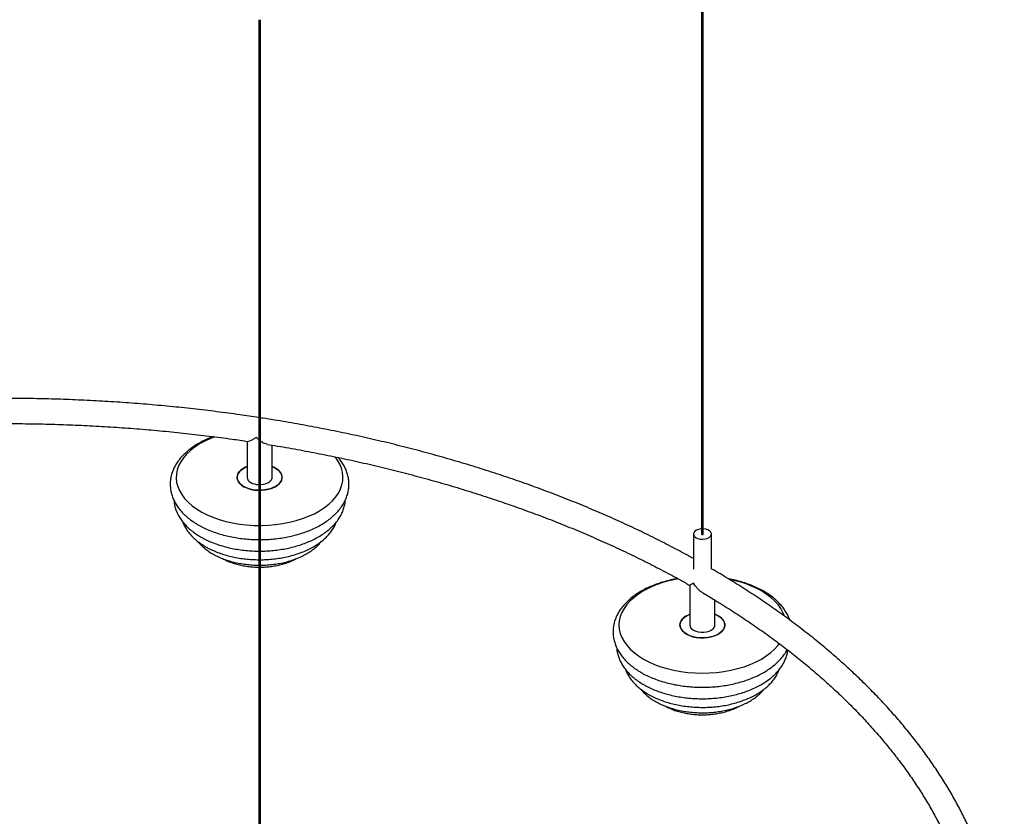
# Paper-space layout '_Isométrica' of a CAD drawing. Header units: millimetres. Extents: x -1454 to -292, y -678 to 811.
# Tile 4 of 5: x -864 to -316, y -203 to 240. Entities that reach past the tile are written whole.
import ezdxf

# ---------------------------------------------------------------- set-up
doc = ezdxf.new("R2010")
doc.units = ezdxf.units.MM

psp = doc.layouts.new('_Isométrica')

# ---------------------------------------------------------------- linework, layer by layer
at = {"color": 7, "linetype": 'Continuous', "lineweight": 25}
for p, q in [((-484.36, 771.66), (-484.36, -45.83)), ((-483.36, -45.83), (-483.36, 771.66)), ((-730.91, 240.46), (-730.91, -577.04)), ((-729.91, -577.04), (-729.91, 240.46)), ((-737.41, 5.8), (-737.41, -14.28)), ((-723.41, -14.28), (-723.41, 3.62)), ((-488.86, -45.83), (-488.86, -65.39)), ((-478.86, -65.4), (-478.86, -45.83)), ((-490.86, -74.37), (-490.86, -96.46)), ((-476.86, -96.46), (-476.86, -82.64))]:
    psp.add_line(p, q, dxfattribs=at)
at = {"color": 7, "linetype": 'Continuous', "lineweight": 25, "flags": 128}
for points in [[(-755.36, 8.34), (-757.74, 7.4), (-760.91, 5.94), (-763.84, 4.33), (-766.53, 2.58), (-768.94, 0.7), (-771.05, -1.3), (-772.86, -3.39), (-774.34, -5.57), (-775.49, -7.81), (-776.3, -10.1), (-776.75, -12.43), (-776.86, -14.77), (-776.61, -17.1), (-776, -19.41), (-775.06, -21.69), (-773.77, -23.91), (-772.15, -26.05), (-770.22, -28.11), (-767.98, -30.06), (-765.45, -31.89), (-762.66, -33.58), (-759.63, -35.13), (-756.37, -36.52), (-752.91, -37.74), (-749.28, -38.79), (-745.51, -39.64), (-741.63, -40.3), (-737.65, -40.77), (-733.63, -41.03), (-730.91, -41.1)], [(-729.91, -41.1), (-729.58, -41.09), (-725.53, -40.95), (-721.53, -40.6), (-717.59, -40.05), (-713.74, -39.31), (-710.03, -38.38), (-706.47, -37.26), (-703.09, -35.97), (-699.92, -34.51), (-696.98, -32.9), (-694.3, -31.15), (-691.89, -29.27), (-689.78, -27.27), (-687.97, -25.18), (-686.49, -23), (-685.34, -20.76), (-684.53, -18.46), (-684.08, -16.14), (-683.97, -13.8), (-684.22, -11.47), (-684.82, -9.15), (-685.77, -6.88), (-687.06, -4.66), (-688.4, -2.85)], [(-730.91, -21.49), (-732.79, -21.37), (-734.83, -21.03), (-736.74, -20.51), (-738.47, -19.8), (-739.97, -18.93), (-741.19, -17.94), (-742.11, -16.83), (-742.69, -15.65), (-742.91, -14.44), (-742.78, -13.21), (-742.29, -12.02), (-741.45, -10.9), (-740.3, -9.87), (-738.87, -8.97), (-737.41, -8.3)], [(-737.41, -8.3), (-738.24, -8.65), (-739.77, -9.5), (-741.04, -10.48), (-742, -11.57), (-742.62, -12.74), (-742.9, -13.95), (-742.82, -15.18), (-742.38, -16.37), (-741.59, -17.51), (-740.49, -18.56), (-739.09, -19.48)], [(-729.91, -21.49), (-729.39, -21.48), (-727.3, -21.27), (-725.3, -20.87), (-723.45, -20.27), (-721.79, -19.51), (-720.39, -18.59), (-719.27, -17.55), (-718.47, -16.42), (-718.02, -15.22), (-717.92, -14), (-718.19, -12.79), (-718.8, -11.61), (-719.75, -10.52), (-721, -9.53), (-722.53, -8.68), (-723.41, -8.3)], [(-721.58, -9.18), (-720.21, -10.12), (-719.14, -11.17), (-718.39, -12.32), (-717.98, -13.52), (-717.94, -14.74), (-718.25, -15.95), (-718.92, -17.12), (-719.91, -18.2), (-721.21, -19.16), (-722.77, -19.99), (-724.55, -20.66), (-726.5, -21.14), (-728.56, -21.42), (-729.91, -21.49)], [(-723.41, -8.3), (-723.2, -8.39), (-721.58, -9.18)], [(-729.91, -18.31), (-729.63, -18.3), (-728.1, -18.1), (-726.69, -17.7), (-725.46, -17.14), (-724.49, -16.43), (-723.81, -15.62), (-723.46, -14.74), (-723.41, -14.28)], [(-484.36, -42.96), (-484.71, -42.99), (-486, -43.23), (-487.14, -43.66), (-488.04, -44.25), (-488.62, -44.96), (-488.85, -45.74), (-488.71, -46.52), (-488.21, -47.25), (-487.39, -47.88)], [(-487.39, -47.88), (-486.31, -48.35), (-485.04, -48.64), (-483.69, -48.72), (-482.34, -48.59), (-481.11, -48.25), (-480.09, -47.73), (-479.34, -47.07), (-478.93, -46.33), (-478.88, -45.54), (-479.2, -44.78), (-479.87, -44.09), (-480.83, -43.53), (-482.02, -43.15), (-483.34, -42.96), (-483.36, -42.96)], [(-484.36, -45.83), (-484.32, -45.95), (-484.21, -46.04)], [(-484.21, -46.04), (-484.05, -46.1), (-483.86, -46.12), (-483.66, -46.1), (-483.5, -46.04), (-483.39, -45.95), (-483.36, -45.83)], [(-497.26, -70.79), (-499.74, -71.26), (-503.49, -72.16), (-507.08, -73.24), (-510.5, -74.5), (-513.71, -75.92), (-516.7, -77.5), (-519.44, -79.22), (-521.9, -81.08), (-524.08, -83.05), (-525.95, -85.13), (-527.5, -87.29), (-528.72, -89.52), (-529.6, -91.8), (-530.13, -94.12), (-530.3, -96.46), (-530.13, -98.8), (-529.6, -101.12), (-528.72, -103.4), (-527.5, -105.63), (-525.95, -107.79), (-524.08, -109.87), (-521.9, -111.84), (-519.44, -113.7), (-516.7, -115.42), (-513.71, -117), (-510.5, -118.43), (-507.08, -119.68), (-503.49, -120.76), (-499.74, -121.66), (-495.88, -122.36), (-491.92, -122.87), (-487.9, -123.17), (-483.86, -123.27), (-479.81, -123.17), (-475.79, -122.87), (-471.83, -122.36), (-467.97, -121.66), (-464.23, -120.76), (-460.63, -119.68), (-457.21, -118.43), (-454, -117), (-451.01, -115.42), (-448.27, -113.7), (-445.81, -111.84), (-443.63, -109.87), (-441.76, -107.79), (-441.01, -106.82)], [(-438.23, -91.45), (-438.99, -89.52), (-440.21, -87.29), (-441.76, -85.13), (-443.63, -83.05), (-445.81, -81.08), (-448.27, -79.22), (-451.01, -77.5)], [(-475.02, -91.36), (-473.65, -92.29), (-472.58, -93.35), (-471.83, -94.49), (-471.43, -95.7), (-471.38, -96.92), (-471.69, -98.13), (-472.36, -99.29), (-473.35, -100.37), (-474.65, -101.34), (-476.21, -102.17), (-477.99, -102.83), (-479.94, -103.31), (-482.01, -103.6), (-484.12, -103.67), (-486.23, -103.55), (-488.27, -103.21), (-490.18, -102.68), (-491.91, -101.98), (-493.41, -101.11), (-494.64, -100.11), (-495.55, -99.01), (-496.13, -97.83), (-496.35, -96.61), (-496.22, -95.39), (-495.73, -94.2), (-494.9, -93.08), (-493.75, -92.05), (-492.31, -91.15), (-490.86, -90.48)], [(-490.86, -90.48), (-491.5, -90.75), (-493.06, -91.58), (-494.36, -92.55), (-495.35, -93.63), (-496.02, -94.79), (-496.33, -96), (-496.29, -97.22), (-495.88, -98.43), (-495.13, -99.57), (-494.06, -100.63), (-492.69, -101.56)], [(-492.69, -101.56), (-491.07, -102.35), (-489.25, -102.97), (-487.26, -103.4), (-485.18, -103.64), (-483.06, -103.66), (-480.96, -103.48), (-478.95, -103.1), (-477.08, -102.52), (-475.4, -101.77), (-473.97, -100.87), (-472.82, -99.85), (-471.98, -98.72), (-471.49, -97.53), (-471.36, -96.31), (-471.58, -95.09), (-472.16, -93.91), (-473.07, -92.81), (-474.3, -91.81), (-475.8, -90.94), (-476.86, -90.48)], [(-476.86, -90.48), (-476.64, -90.57), (-475.02, -91.36)], [(-488.81, -99.32), (-487.58, -99.88), (-486.17, -100.27), (-484.64, -100.48), (-483.07, -100.48), (-481.54, -100.27), (-480.13, -99.88), (-478.91, -99.32), (-477.93, -98.61), (-477.25, -97.8), (-476.9, -96.91), (-476.86, -96.46)]]:
    psp.add_lwpolyline(points, dxfattribs=at)
at = {"color": 7, "linetype": 'Continuous', "lineweight": 25}
for centre, radius, start, end in [((-733.99, -13.99), 3.44, 184.9193, 246.4008), ((-730.74, -3.19), 18.3, 242.8455, 269.4496), ((-730.63, -8.23), 10.09, 242.0444, 268.4136), ((-479.66, -129.15), 59.06, 60.9904, 79.2419), ((-487.43, -96.17), 3.44, 184.9193, 246.4008)]:
    psp.add_arc(centre, radius, start, end, dxfattribs=at)
for points, knots in [([(-730.91, 18.99), (-734.4, 19.52), (-742.17, 20.69), (-754.3, 22.3), (-767.29, 23.85), (-780.35, 25.21), (-793.45, 26.4), (-806.6, 27.41), (-819.79, 28.23), (-833.01, 28.87), (-846.25, 29.33), (-859.5, 29.6), (-872.76, 29.7), (-886.02, 29.6), (-899.28, 29.33), (-912.52, 28.87), (-925.73, 28.23), (-938.92, 27.41), (-952.07, 26.4), (-965.17, 25.21), (-974.95, 24.22), (-980.34, 23.57), (-981.4, 23.44)], [0, 0, 0, 0, 0.042763, 0.095237, 0.147708, 0.200178, 0.252646, 0.305113, 0.357579, 0.410043, 0.462507, 0.514971, 0.567434, 0.619898, 0.672361, 0.724825, 0.777289, 0.829754, 0.88222, 0.934688, 0.987157, 1, 1, 1, 1]), ([(-488.86, -59.48), (-491.81, -57.86), (-498, -54.47), (-507.67, -49.49), (-517.8, -44.49), (-528.15, -39.64), (-538.68, -34.94), (-549.4, -30.39), (-560.31, -25.98), (-571.39, -21.73), (-582.64, -17.63), (-594.06, -13.7), (-605.63, -9.92), (-617.35, -6.3), (-629.22, -2.85), (-641.23, 0.44), (-653.36, 3.56), (-665.62, 6.51), (-677.99, 9.29), (-690.48, 11.89), (-703.07, 14.33), (-715.75, 16.57), (-724.71, 18.07), (-729.45, 18.77), (-729.91, 18.84)], [0, 0, 0, 0, 0.043646, 0.09124, 0.138831, 0.186419, 0.234004, 0.281586, 0.329164, 0.376739, 0.42431, 0.471878, 0.519441, 0.567002, 0.614558, 0.662112, 0.709662, 0.757209, 0.804753, 0.852294, 0.899832, 0.947368, 0.994901, 1, 1, 1, 1]), ([(-986.1, 8.78), (-983.95, 9.04), (-977.53, 9.84), (-966.78, 10.98), (-953.85, 12.2), (-940.87, 13.23), (-927.86, 14.09), (-914.81, 14.76), (-901.74, 15.25), (-888.65, 15.56), (-875.55, 15.69), (-862.45, 15.64), (-849.35, 15.41), (-836.27, 14.99), (-823.21, 14.39), (-810.18, 13.62), (-797.19, 12.66), (-784.24, 11.52), (-771.34, 10.21), (-758.5, 8.71), (-747.01, 7.23), (-739.82, 6.16), (-736.87, 5.72)], [0, 0, 0, 0, 0.026251, 0.078322, 0.130395, 0.182469, 0.234544, 0.286621, 0.338698, 0.390776, 0.442855, 0.494933, 0.547012, 0.59909, 0.651167, 0.703244, 0.75532, 0.807394, 0.859467, 0.911538, 0.963608, 1, 1, 1, 1]), ([(-756.08, 8.37), (-756.62, 8.18), (-758.31, 7.58), (-760.98, 6.39), (-764.06, 4.81), (-766.94, 3.05), (-769.58, 1.15), (-771.98, -0.9), (-774.1, -3.08), (-775.93, -5.38), (-777.44, -7.77), (-778.63, -10.23), (-779.49, -12.74), (-780.02, -15.27), (-780.22, -17.81), (-780.1, -20.33), (-779.66, -22.81), (-778.92, -25.26), (-777.88, -27.65), (-776.53, -29.97), (-774.89, -32.22), (-772.96, -34.39), (-770.75, -36.45), (-768.26, -38.39), (-765.95, -39.92), (-764.45, -40.78), (-763.92, -41.09)], [0, 0, 0, 0, 0.020947, 0.06589, 0.110945, 0.156095, 0.201302, 0.246459, 0.291438, 0.336067, 0.380163, 0.423577, 0.46624, 0.508198, 0.549602, 0.590686, 0.631684, 0.672816, 0.714329, 0.756408, 0.799152, 0.84256, 0.886546, 0.930968, 0.975672, 1, 1, 1, 1]), ([(-732.23, 7.94), (-732.23, 7.94), (-732.75, 7.58), (-733.77, 6.91), (-735.29, 6.11), (-736.43, 5.65), (-736.78, 5.78), (-736.86, 5.81)], [0, 0, 0, 0, 0.001948, 0.265326, 0.536427, 0.904358, 1, 1, 1, 1]), ([(-730.91, 6.78), (-731.35, 7.14), (-731.8, 7.51), (-732.22, 7.94), (-732.23, 7.94)], [0, 0, 0, 0, 0.991026, 1, 1, 1, 1]), ([(-726.13, 4.16), (-726.58, 4.24), (-727.45, 4.41), (-728.76, 5.12), (-729.56, 5.7), (-729.91, 5.95)], [0, 0, 0, 0, 0.371258, 0.723905, 1, 1, 1, 1]), ([(-726.14, 4.06), (-724.24, 3.76), (-718.12, 2.79), (-707.89, 0.97), (-695.46, -1.39), (-683.14, -3.93), (-670.92, -6.64), (-658.82, -9.51), (-646.85, -12.56), (-635.01, -15.76), (-623.31, -19.13), (-611.76, -22.66), (-600.36, -26.35), (-589.12, -30.2), (-578.04, -34.19), (-567.14, -38.34), (-556.41, -42.64), (-545.87, -47.08), (-535.53, -51.67), (-525.38, -56.39), (-515.42, -61.25), (-505.69, -66.26), (-497.49, -70.64), (-492.63, -73.41), (-490.85, -74.43)], [0, 0, 0, 0, 0.021555, 0.069144, 0.11673, 0.164314, 0.211895, 0.259472, 0.307047, 0.354617, 0.402185, 0.449748, 0.497308, 0.544864, 0.592415, 0.639963, 0.687506, 0.735045, 0.78258, 0.830111, 0.877639, 0.925162, 0.972682, 1, 1, 1, 1]), ([(-729.91, -48.94), (-729.68, -48.95), (-728.13, -48.97), (-725.26, -48.82), (-721.33, -48.49), (-717.46, -47.96), (-713.67, -47.24), (-709.98, -46.34), (-706.41, -45.26), (-702.99, -44.01), (-699.73, -42.58), (-696.65, -40.99), (-693.78, -39.23), (-691.15, -37.32), (-688.76, -35.27), (-686.65, -33.08), (-684.84, -30.78), (-683.34, -28.39), (-682.16, -25.92), (-681.31, -23.41), (-680.8, -20.88), (-680.61, -18.34), (-680.74, -15.83), (-681.19, -13.34), (-681.94, -10.9), (-682.99, -8.51), (-684.36, -6.19), (-685.61, -4.42), (-686.48, -3.47), (-686.71, -3.22)], [0, 0, 0, 0, 0.007033, 0.04698, 0.086942, 0.126935, 0.166976, 0.207079, 0.247262, 0.287535, 0.327909, 0.368381, 0.40894, 0.449546, 0.490104, 0.530496, 0.570568, 0.610155, 0.649125, 0.687421, 0.725087, 0.762263, 0.799159, 0.835985, 0.87294, 0.910245, 0.948064, 0.986481, 1, 1, 1, 1]), ([(-778.14, -26.93), (-778.09, -27.54), (-777.99, -28.96), (-777.45, -31.18), (-776.6, -33.56), (-775.44, -35.88), (-773.99, -38.13), (-772.24, -40.3), (-770.2, -42.38), (-767.88, -44.34), (-765.34, -46.15), (-763, -47.57), (-760.52, -48.89), (-757.88, -50.12), (-754.58, -51.41), (-751.12, -52.52), (-747.53, -53.46), (-743.84, -54.21), (-740.06, -54.78), (-736.22, -55.15), (-733.16, -55.33), (-731.39, -55.32), (-730.91, -55.32)], [0, 0, 0, 0, 0.037178, 0.087509, 0.13814, 0.189368, 0.241389, 0.29428, 0.34799, 0.402367, 0.457213, 0.51057, 0.540067, 0.595324, 0.6505, 0.70559, 0.760582, 0.815482, 0.870303, 0.925065, 0.97979, 1, 1, 1, 1]), ([(-729.91, -55.32), (-729.43, -55.32), (-727.66, -55.33), (-724.59, -55.15), (-720.76, -54.78), (-716.98, -54.21), (-713.29, -53.46), (-709.7, -52.52), (-706.24, -51.41), (-702.94, -50.11), (-699.81, -48.65), (-696.87, -47.02), (-694.14, -45.23), (-691.66, -43.29), (-689.43, -41.21), (-687.5, -39), (-685.86, -36.69), (-684.55, -34.29), (-683.56, -31.84), (-682.95, -29.35), (-682.65, -27.67), (-682.65, -26.84), (-682.65, -26.83)], [0, 0, 0, 0, 0.0203603, 0.0749715, 0.1296087, 0.1842965, 0.2390596, 0.2939217, 0.3489046, 0.4040256, 0.4592935, 0.514702, 0.5702192, 0.6257532, 0.6811482, 0.7362021, 0.7906753, 0.8443426, 0.8970628, 0.9488334, 0.9998013, 1, 1, 1, 1]), ([(-773.2, -39.03), (-773.12, -39.29), (-772.77, -40.33), (-771.87, -42.07), (-770.5, -44.25), (-768.81, -46.33), (-766.84, -48.33), (-764.59, -50.21), (-762.26, -51.84), (-760.16, -53.09), (-757.94, -54.27), (-755.39, -55.45), (-752.2, -56.68), (-748.86, -57.72), (-745.4, -58.59), (-741.83, -59.27), (-738.19, -59.76), (-734.54, -60.08), (-732.11, -60.12), (-730.91, -60.15)], [0, 0, 0, 0, 0.020215, 0.080351, 0.141481, 0.203732, 0.267059, 0.331272, 0.396105, 0.447766, 0.482717, 0.548074, 0.613326, 0.678464, 0.743473, 0.808363, 0.873155, 0.937876, 1, 1, 1, 1]), ([(-763.92, -41.09), (-763.38, -41.38), (-761.85, -42.21), (-759.15, -43.46), (-755.8, -44.79), (-752.28, -45.94), (-748.63, -46.91), (-744.88, -47.7), (-741.03, -48.3), (-737.13, -48.71), (-733.74, -48.93), (-731.67, -48.93), (-730.91, -48.93)], [0, 0, 0, 0, 0.058882, 0.16927, 0.279506, 0.389578, 0.499465, 0.609175, 0.718733, 0.828174, 0.937538, 1, 1, 1, 1]), ([(-729.91, -60.13), (-728.96, -60.12), (-726.76, -60.1), (-723.34, -59.83), (-719.69, -59.38), (-716.11, -58.73), (-712.62, -57.9), (-709.26, -56.89), (-706.03, -55.7), (-702.97, -54.33), (-700.1, -52.79), (-697.44, -51.09), (-695.02, -49.24), (-692.86, -47.23), (-690.97, -45.1), (-689.41, -42.86), (-688.3, -40.86), (-687.83, -39.58), (-687.67, -39.12)], [0, 0, 0, 0, 0.049964, 0.11482, 0.179728, 0.244721, 0.309835, 0.375102, 0.44055, 0.506195, 0.572036, 0.638036, 0.704085, 0.76997, 0.835412, 0.900082, 0.963677, 1, 1, 1, 1]), ([(-764.66, -50.1), (-764.61, -50.16), (-764.08, -50.9), (-762.79, -52.21), (-760.79, -54.03), (-758.53, -55.67), (-756.44, -56.95), (-754.21, -58.13), (-751.8, -59.22), (-748.79, -60.35), (-745.63, -61.29), (-742.35, -62.05), (-738.98, -62.62), (-735.55, -62.99), (-732.85, -63.17), (-731.3, -63.15), (-730.91, -63.15)], [0, 0, 0, 0, 0.006991, 0.088194, 0.170916, 0.254788, 0.334976, 0.380585, 0.465583, 0.550419, 0.635079, 0.719544, 0.803831, 0.887981, 0.972043, 1, 1, 1, 1]), ([(-729.91, -63.15), (-729.47, -63.15), (-727.87, -63.16), (-725.12, -62.98), (-721.69, -62.6), (-718.32, -62.02), (-715.05, -61.25), (-711.9, -60.3), (-708.88, -59.17), (-706.04, -57.85), (-703.38, -56.37), (-700.93, -54.72), (-698.74, -52.9), (-697.15, -51.35), (-696.4, -50.36), (-696.18, -50.07)], [0, 0, 0, 0, 0.031907, 0.115919, 0.199996, 0.2842, 0.36859, 0.453224, 0.538148, 0.623391, 0.708944, 0.794729, 0.880485, 0.965813, 1, 1, 1, 1]), ([(-750.97, -59.49), (-750.61, -59.69), (-749.43, -60.32), (-747.29, -61.26), (-744.52, -62.24), (-741.61, -63.04), (-738.59, -63.65), (-735.5, -64.05), (-732.93, -64.25), (-731.4, -64.25), (-730.91, -64.25)], [0, 0, 0, 0, 0.064505, 0.210285, 0.355719, 0.500774, 0.645412, 0.789694, 0.933736, 1, 1, 1, 1]), ([(-729.91, -64.26), (-729.68, -64.26), (-728.4, -64.28), (-726.07, -64.12), (-722.97, -63.76), (-719.94, -63.2), (-716.99, -62.45), (-714.19, -61.51), (-711.84, -60.54), (-710.52, -59.83), (-710.01, -59.55)], [0, 0, 0, 0, 0.032192, 0.177329, 0.322629, 0.468247, 0.614341, 0.761061, 0.908517, 1, 1, 1, 1]), ([(-334.56, -378.61), (-333.66, -376.63), (-331.64, -372.14), (-328.85, -365.1), (-326.12, -357.5), (-323.72, -349.86), (-321.63, -342.19), (-319.86, -334.49), (-318.4, -326.78), (-317.25, -319.05), (-316.42, -311.3), (-315.91, -303.55), (-315.71, -295.8), (-315.83, -288.04), (-316.27, -280.3), (-317.02, -272.55), (-318.08, -264.83), (-319.46, -257.12), (-321.16, -249.43), (-323.17, -241.76), (-325.49, -234.13), (-328.12, -226.53), (-331.06, -218.97), (-334.31, -211.45), (-337.87, -203.97), (-341.73, -196.55), (-345.9, -189.18), (-350.36, -181.87), (-355.13, -174.63), (-360.19, -167.45), (-365.55, -160.35), (-371.19, -153.32), (-377.13, -146.38), (-383.34, -139.52), (-389.84, -132.75), (-396.61, -126.08), (-403.65, -119.5), (-410.96, -113.02), (-418.53, -106.65), (-426.36, -100.39), (-434.45, -94.24), (-442.78, -88.21), (-451.36, -82.29), (-460.17, -76.5), (-469.25, -70.84), (-475.48, -67.06), (-478.75, -65.2), (-478.86, -65.14)], [0, 0, 0, 0, 0.018049, 0.0408486, 0.0636291, 0.0863906, 0.1091339, 0.13186, 0.1545702, 0.1772667, 0.1999514, 0.2226271, 0.2452965, 0.2679627, 0.2906282, 0.3132956, 0.3359679, 0.358648, 0.3813385, 0.4040417, 0.4267597, 0.4494941, 0.472246, 0.4950162, 0.5178053, 0.540613, 0.5634392, 0.5862833, 0.6091444, 0.6320215, 0.6549134, 0.6778189, 0.7007367, 0.7236654, 0.7466037, 0.7695504, 0.7925043, 0.8154642, 0.8384291, 0.861398, 0.88437, 0.9073444, 0.9303205, 0.9532977, 0.9762754, 0.9992531, 1, 1, 1, 1]), ([(-497.59, -70.66), (-498.27, -70.77), (-500.22, -71.1), (-503.35, -71.84), (-506.96, -72.87), (-510.42, -74.08), (-513.73, -75.46), (-516.85, -77.01), (-519.77, -78.73), (-522.47, -80.6), (-524.92, -82.62), (-527.1, -84.77), (-529, -87.05), (-530.58, -89.42), (-531.84, -91.87), (-532.77, -94.37), (-533.37, -96.9), (-533.64, -99.44), (-533.59, -101.96), (-533.23, -104.45), (-532.55, -106.91), (-531.57, -109.31), (-530.29, -111.65), (-528.72, -113.92), (-526.85, -116.1), (-524.69, -118.19), (-522.26, -120.15), (-520, -121.71), (-518.52, -122.59), (-518, -122.9)], [0, 0, 0, 0, 0.020906, 0.060158, 0.099484, 0.138896, 0.178404, 0.218011, 0.257707, 0.297464, 0.3372, 0.376807, 0.416141, 0.45504, 0.493364, 0.531032, 0.568062, 0.60457, 0.640747, 0.676813, 0.712945, 0.749369, 0.786262, 0.823727, 0.861784, 0.900371, 0.939371, 0.978648, 1, 1, 1, 1]), ([(-435.2, -93.74), (-435.22, -93.7), (-435.45, -92.84), (-436.2, -91.21), (-437.47, -88.86), (-439.06, -86.6), (-440.94, -84.42), (-443.11, -82.34), (-445.54, -80.38), (-448.23, -78.54), (-451.16, -76.86), (-454.29, -75.33), (-457.6, -73.96), (-461.08, -72.76), (-464.7, -71.76), (-467.48, -71.1), (-469.07, -70.83), (-469.39, -70.78)], [0, 0, 0, 0, 0.003522, 0.074451, 0.146303, 0.219276, 0.293397, 0.368543, 0.444483, 0.520951, 0.597704, 0.674547, 0.751338, 0.828023, 0.90458, 0.981011, 1, 1, 1, 1]), ([(-488.81, -73.19), (-488.81, -73.19), (-489.19, -73.41), (-489.86, -73.8), (-490.66, -74.28), (-490.76, -74.33), (-490.81, -74.36)], [0, 0, 0, 0, 0.002274, 0.309679, 0.626098, 1, 1, 1, 1]), ([(-483.95, -78.3), (-484.14, -78.21), (-484.85, -77.88), (-485.94, -76.88), (-487.44, -75.32), (-488.34, -74.01), (-488.8, -73.19), (-488.81, -73.19)], [0, 0, 0, 0, 0.091829, 0.348876, 0.613173, 0.997699, 1, 1, 1, 1]), ([(-483.99, -78.38), (-481.92, -79.6), (-476.82, -82.6), (-468.93, -87.53), (-460.31, -93.15), (-451.94, -98.88), (-443.81, -104.73), (-435.93, -110.69), (-428.3, -116.75), (-420.94, -122.91), (-413.83, -129.17), (-406.99, -135.52), (-400.42, -141.96), (-394.12, -148.49), (-388.11, -155.1), (-382.37, -161.79), (-376.91, -168.55), (-371.74, -175.38), (-366.86, -182.28), (-362.26, -189.25), (-357.96, -196.27), (-353.97, -203.36), (-350.81, -209.37), (-349.1, -213.04), (-348.51, -214.31)], [0, 0, 0, 0, 0.032028, 0.0791, 0.126171, 0.173241, 0.220311, 0.267382, 0.314455, 0.361531, 0.408613, 0.455701, 0.502798, 0.549905, 0.597027, 0.644164, 0.691319, 0.738497, 0.7857, 0.832931, 0.880193, 0.92749, 0.974824, 1, 1, 1, 1]), ([(-531.56, -109.2), (-531.54, -109.6), (-531.48, -110.82), (-531.03, -112.84), (-530.25, -115.23), (-529.16, -117.57), (-527.76, -119.83), (-526.07, -122.02), (-524.1, -124.12), (-521.84, -126.11), (-519.35, -127.95), (-517.05, -129.39), (-514.61, -130.74), (-512, -132), (-508.73, -133.33), (-505.31, -134.48), (-501.75, -135.45), (-498.07, -136.25), (-494.31, -136.85), (-490.49, -137.27), (-486.62, -137.51), (-482.73, -137.55), (-478.86, -137.39), (-475.01, -137.05), (-471.22, -136.53), (-467.51, -135.81), (-463.9, -134.91), (-460.41, -133.84), (-457.07, -132.58), (-453.9, -131.15), (-450.92, -129.56), (-448.14, -127.8), (-445.61, -125.89), (-443.33, -123.84), (-441.32, -121.66), (-439.63, -119.36), (-438.24, -116.98), (-437.2, -114.54), (-436.53, -112.36), (-436.35, -111), (-436.28, -110.47)], [0, 0, 0, 0, 0.012377, 0.037733, 0.063206, 0.08895, 0.115078, 0.141642, 0.168629, 0.195971, 0.223571, 0.250428, 0.265306, 0.293159, 0.320975, 0.34875, 0.376477, 0.404156, 0.431793, 0.459398, 0.486982, 0.514557, 0.542133, 0.569721, 0.597332, 0.624978, 0.652672, 0.680424, 0.708245, 0.73614, 0.764106, 0.792133, 0.820182, 0.848179, 0.876028, 0.90361, 0.930806, 0.957534, 0.983776, 1, 1, 1, 1]), ([(-518, -122.9), (-517.47, -123.2), (-515.96, -124.05), (-513.3, -125.33), (-509.98, -126.69), (-506.5, -127.88), (-502.88, -128.89), (-499.14, -129.72), (-495.32, -130.36), (-491.42, -130.82), (-487.48, -131.09), (-483.52, -131.17), (-479.56, -131.06), (-475.63, -130.76), (-471.74, -130.27), (-467.93, -129.59), (-464.21, -128.73), (-460.62, -127.69), (-457.16, -126.47), (-453.86, -125.08), (-450.74, -123.53), (-447.83, -121.8), (-445.14, -119.93), (-442.7, -117.9), (-440.53, -115.75), (-438.66, -113.46), (-437.37, -111.6), (-436.82, -110.47), (-436.67, -110.18)], [0, 0, 0, 0, 0.02153, 0.061871, 0.102161, 0.142395, 0.182561, 0.222662, 0.262705, 0.302702, 0.342668, 0.382617, 0.422566, 0.462528, 0.502517, 0.542549, 0.582642, 0.62281, 0.663066, 0.703422, 0.743877, 0.784423, 0.82503, 0.865611, 0.906055, 0.946214, 0.985924, 1, 1, 1, 1]), ([(-526.67, -121.17), (-526.63, -121.29), (-526.36, -122.19), (-525.55, -123.8), (-524.25, -125.99), (-522.62, -128.09), (-520.7, -130.11), (-518.51, -132.01), (-516.23, -133.67), (-514.16, -134.95), (-511.97, -136.15), (-509.46, -137.36), (-506.3, -138.62), (-502.99, -139.7), (-499.55, -140.61), (-496, -141.32), (-492.37, -141.86), (-488.69, -142.2), (-484.97, -142.35), (-481.24, -142.31), (-477.53, -142.09), (-473.87, -141.67), (-470.27, -141.06), (-466.76, -140.26), (-463.37, -139.29), (-460.12, -138.13), (-457.02, -136.8), (-454.11, -135.3), (-451.41, -133.63), (-448.93, -131.8), (-446.72, -129.83), (-444.77, -127.72), (-443.14, -125.5), (-441.88, -123.33), (-441.31, -121.87), (-441.06, -121.22)], [0, 0, 0, 0, 0.0044608, 0.0341766, 0.0643613, 0.0950959, 0.1263749, 0.1581165, 0.1901931, 0.2157394, 0.2330734, 0.2654651, 0.29781, 0.3301013, 0.3623296, 0.3944971, 0.4266134, 0.4586916, 0.4907469, 0.5227956, 0.5548535, 0.5869331, 0.6190519, 0.6512268, 0.6834742, 0.7158083, 0.748239, 0.7807676, 0.8133806, 0.8460349, 0.8786304, 0.9110382, 0.9430982, 0.9746535, 1, 1, 1, 1]), ([(-518.13, -132.24), (-517.63, -132.84), (-516.57, -134.1), (-514.63, -135.87), (-512.43, -137.54), (-510.37, -138.84), (-508.17, -140.04), (-505.8, -141.17), (-502.81, -142.33), (-499.68, -143.3), (-496.42, -144.1), (-493.07, -144.7), (-489.64, -145.12), (-486.17, -145.34), (-482.69, -145.37), (-479.21, -145.21), (-475.77, -144.86), (-472.4, -144.32), (-469.1, -143.59), (-465.93, -142.67), (-462.88, -141.57), (-460, -140.29), (-457.31, -138.84), (-454.82, -137.22), (-452.58, -135.43), (-450.84, -133.78), (-449.97, -132.68), (-449.65, -132.27)], [0, 0, 0, 0, 0.03663, 0.077346, 0.11867, 0.158187, 0.18073, 0.222705, 0.264609, 0.306431, 0.348157, 0.389793, 0.431356, 0.472871, 0.514365, 0.555866, 0.597395, 0.638982, 0.680655, 0.722443, 0.76437, 0.806454, 0.848694, 0.891059, 0.933442, 0.975656, 1, 1, 1, 1]), ([(-504.42, -141.66), (-504.2, -141.79), (-503.17, -142.36), (-501.19, -143.25), (-498.44, -144.27), (-495.55, -145.09), (-492.55, -145.73), (-489.47, -146.18), (-486.34, -146.43), (-483.19, -146.48), (-480.04, -146.35), (-476.93, -146.01), (-473.88, -145.49), (-470.93, -144.77), (-468.09, -143.86), (-465.58, -142.86), (-464.11, -142.08), (-463.46, -141.74)], [0, 0, 0, 0, 0.020024, 0.091555, 0.162936, 0.234142, 0.305142, 0.375961, 0.44665, 0.517278, 0.587917, 0.658626, 0.729477, 0.800547, 0.87191, 0.943624, 1, 1, 1, 1])]:
    psp.add_open_spline(points, degree=3, knots=knots, dxfattribs=at)

doc.saveas('drawing.dxf')
